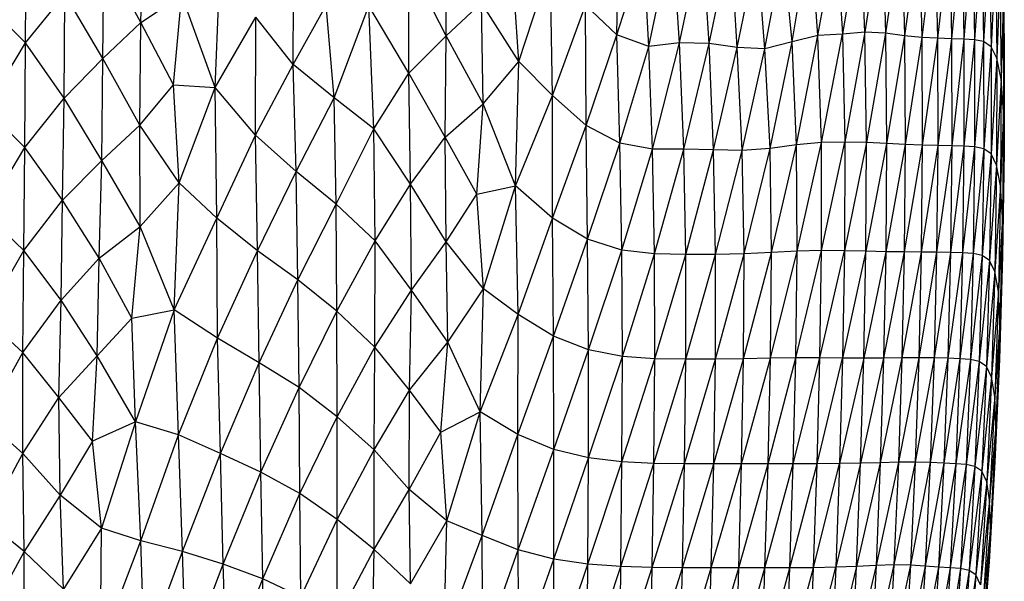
# Paper-space layout '_Posterior' of a CAD drawing. Header units: millimetres. Extents: x -187 to 213, y -209 to 424.
# Tile 12 of 26: x 13 to 124, y -82 to -19. Entities that reach past the tile are written whole.
import ezdxf

# ---------------------------------------------------------------- set-up
doc = ezdxf.new("R2010")
doc.units = ezdxf.units.MM

psp = doc.layouts.new('_Posterior')

# ---------------------------------------------------------------- linework, layer by layer
at = {"color": 7, "linetype": 'Continuous', "lineweight": 25}
for p, q in [((26.92, -18.81), (27.25, -7.66)), ((80.5, -20.22), (80.73, -6.85)), ((107.92, -7.66), (105.9, -20.13)), ((108.43, -19.92), (107.92, -7.66)), ((110.34, -7.35), (108.43, -19.92)), ((110.34, -7.35), (110.75, -20.01)), ((61.3, -20.32), (61.34, -8.47)), ((100.26, -21.01), (102.28, -8.32)), ((103.15, -20.3), (102.28, -8.32)), ((103.15, -20.3), (105.21, -8.59)), ((105.21, -8.59), (105.9, -20.13)), ((112.57, -7.99), (110.75, -20.01)), ((112.57, -7.99), (112.88, -20.33)), ((114.57, -8.31), (112.88, -20.33)), ((114.57, -8.31), (114.83, -20.51)), ((116.36, -8.48), (114.83, -20.51)), ((116.36, -8.48), (116.59, -20.6)), ((117.95, -8.59), (116.59, -20.6)), ((117.95, -8.59), (118.17, -20.65)), ((119.35, -8.66), (118.17, -20.65)), ((119.35, -8.66), (119.56, -20.69)), ((120.57, -8.73), (119.56, -20.69)), ((120.57, -8.73), (120.76, -20.76)), ((13.96, -21.11), (14.02, -9.22)), ((84.1, -21.51), (86.75, -9.06)), ((87.57, -21.11), (86.75, -9.06)), ((87.57, -21.11), (90.13, -9.06)), ((90.89, -21.2), (90.13, -9.06)), ((90.89, -21.2), (93.33, -9.56)), ((94.07, -21.63), (93.33, -9.56)), ((121.6, -8.93), (120.76, -20.76)), ((121.6, -8.93), (121.79, -20.98)), ((122.45, -9.5), (121.79, -20.98)), ((122.45, -9.5), (122.63, -21.56)), ((123.94, -9.38), (124.12, -21.39)), ((44.07, -23.54), (44.12, -10.86)), ((80.5, -20.22), (83.52, -10.73)), ((84.1, -21.51), (83.52, -10.73)), ((94.07, -21.63), (96.28, -10.72)), ((97.18, -21.78), (96.28, -10.72)), ((97.18, -21.78), (99.25, -10.66)), ((100.26, -21.01), (99.25, -10.66)), ((123.13, -10.77), (122.63, -21.56)), ((123.13, -10.77), (123.29, -22.85)), ((22.65, -22.88), (22.78, -11.26)), ((26.92, -18.81), (22.78, -11.26)), ((35.28, -26.13), (35.9, -11.88)), ((57.09, -24.53), (57.11, -12.16)), ((61.3, -20.32), (57.11, -12.16)), ((69.47, -23.2), (68.76, -12.31)), ((69.47, -23.2), (73.03, -12.33)), ((73.26, -27.06), (73.03, -12.33)), ((123.64, -13.12), (123.29, -22.85)), ((123.64, -13.12), (123.76, -25.19)), ((13.96, -21.11), (18.39, -15.65)), ((18.29, -27.36), (18.39, -15.65)), ((22.65, -22.88), (18.39, -15.65)), ((26.92, -18.81), (31.53, -15.75)), ((30.59, -25.85), (31.53, -15.75)), ((35.28, -26.13), (31.53, -15.75)), ((61.3, -20.32), (65.29, -16.62)), ((65.46, -28), (65.29, -16.62)), ((69.47, -23.2), (65.29, -16.62)), ((13.96, -21.11), (9.53, -16.65)), ((44.07, -23.54), (47.79, -16.87)), ((48.68, -27.29), (47.79, -16.87)), ((48.68, -27.29), (52.59, -16.95)), ((53.15, -30.81), (52.59, -16.95)), ((57.09, -24.53), (52.59, -16.95)), ((73.26, -27.06), (76.97, -16.89)), ((77.06, -30.42), (76.97, -16.89)), ((80.5, -20.22), (76.97, -16.89)), ((123.98, -16.83), (123.76, -25.19)), ((123.98, -16.83), (124.04, -28.83)), ((124.12, -21.39), (123.98, -16.83)), ((22.65, -22.88), (26.92, -18.81)), ((26.81, -30.38), (26.92, -18.81)), ((30.59, -25.85), (26.92, -18.81)), ((35.28, -26.13), (39.88, -18.22)), ((39.82, -31.52), (39.88, -18.22)), ((44.07, -23.54), (39.88, -18.22)), ((108.43, -19.92), (105.9, -20.13)), ((108.43, -19.92), (106.16, -32.29)), ((108.61, -32.32), (108.43, -19.92)), ((110.75, -20.01), (108.43, -19.92)), ((57.09, -24.53), (61.3, -20.32)), ((61.18, -31.75), (61.3, -20.32)), ((65.46, -28), (61.3, -20.32)), ((77.06, -30.42), (80.5, -20.22)), ((80.83, -32.42), (80.5, -20.22)), ((84.1, -21.51), (80.5, -20.22)), ((100.26, -21.01), (97.18, -21.78)), ((97.75, -33), (100.26, -21.01)), ((103.15, -20.3), (100.26, -21.01)), ((100.73, -32.61), (100.26, -21.01)), ((100.73, -32.61), (103.15, -20.3)), ((105.9, -20.13), (103.15, -20.3)), ((103.53, -32.33), (103.15, -20.3)), ((103.53, -32.33), (105.9, -20.13)), ((105.9, -20.13), (106.16, -32.29)), ((110.75, -20.01), (108.61, -32.32)), ((110.75, -20.01), (110.87, -32.44)), ((112.88, -20.33), (110.75, -20.01)), ((112.88, -20.33), (110.87, -32.44)), ((112.88, -20.33), (112.97, -32.57)), ((114.83, -20.51), (112.88, -20.33)), ((114.83, -20.51), (112.97, -32.57)), ((114.83, -20.51), (114.89, -32.65)), ((116.59, -20.6), (114.83, -20.51)), ((116.59, -20.6), (114.89, -32.65)), ((116.59, -20.6), (116.63, -32.69)), ((118.17, -20.65), (116.59, -20.6)), ((118.17, -20.65), (116.63, -32.69)), ((118.17, -20.65), (118.2, -32.71)), ((119.56, -20.69), (118.17, -20.65)), ((119.56, -20.69), (118.2, -32.71)), ((119.56, -20.69), (119.58, -32.74)), ((120.76, -20.76), (119.56, -20.69)), ((120.76, -20.76), (119.58, -32.74)), ((120.76, -20.76), (120.78, -32.81)), ((121.79, -20.98), (120.76, -20.76)), ((121.79, -20.98), (120.78, -32.81)), ((121.79, -20.98), (121.8, -33.03)), ((122.63, -21.56), (121.79, -20.98)), ((9.48, -28.55), (13.96, -21.11)), ((13.87, -32.88), (13.96, -21.11)), ((18.29, -27.36), (13.96, -21.11)), ((80.83, -32.42), (84.1, -21.51)), ((87.57, -21.11), (84.1, -21.51)), ((84.52, -33.08), (84.1, -21.51)), ((84.52, -33.08), (87.57, -21.11)), ((88.04, -33.07), (87.57, -21.11)), ((90.89, -21.2), (87.57, -21.11)), ((88.04, -33.07), (90.89, -21.2)), ((91.38, -33.16), (90.89, -21.2)), ((94.07, -21.63), (90.89, -21.2)), ((91.38, -33.16), (94.07, -21.63)), ((94.61, -33.23), (94.07, -21.63)), ((97.18, -21.78), (94.07, -21.63)), ((94.61, -33.23), (97.18, -21.78)), ((97.75, -33), (97.18, -21.78)), ((122.63, -21.56), (121.8, -33.03)), ((122.63, -21.56), (122.63, -33.62)), ((123.29, -22.85), (122.63, -21.56)), ((124.12, -21.39), (124.04, -28.83)), ((124.12, -21.39), (124.12, -33.3)), ((18.29, -27.36), (22.65, -22.88)), ((22.56, -34.38), (22.65, -22.88)), ((26.81, -30.38), (22.65, -22.88)), ((65.46, -28), (69.47, -23.2)), ((69.12, -37.21), (69.47, -23.2)), ((73.26, -27.06), (69.47, -23.2)), ((123.29, -22.85), (122.63, -33.62)), ((123.29, -22.85), (123.26, -34.89)), ((123.76, -25.19), (123.29, -22.85)), ((39.82, -31.52), (44.07, -23.54)), ((44.42, -35.59), (44.07, -23.54)), ((48.68, -27.29), (44.07, -23.54)), ((53.15, -30.81), (57.09, -24.53)), ((57.29, -37.01), (57.09, -24.53)), ((61.18, -31.75), (57.09, -24.53)), ((123.76, -25.19), (123.26, -34.89)), ((123.76, -25.19), (123.7, -37.2)), ((124.04, -28.83), (123.76, -25.19)), ((26.81, -30.38), (30.59, -25.85)), ((31.26, -36.88), (30.59, -25.85)), ((30.59, -25.85), (35.28, -26.13)), ((31.26, -36.88), (35.28, -26.13)), ((35.5, -40.86), (35.28, -26.13)), ((39.82, -31.52), (35.28, -26.13)), ((13.87, -32.88), (18.29, -27.36)), ((18.13, -38.82), (18.29, -27.36)), ((22.56, -34.38), (18.29, -27.36)), ((44.42, -35.59), (48.68, -27.29)), ((48.93, -39.28), (48.68, -27.29)), ((53.15, -30.81), (48.68, -27.29)), ((69.12, -37.21), (73.26, -27.06)), ((73.26, -40.86), (73.26, -27.06)), ((77.06, -30.42), (73.26, -27.06)), ((13.87, -32.88), (9.48, -28.55)), ((61.18, -31.75), (65.46, -28)), ((64.74, -38.14), (65.46, -28)), ((69.12, -37.21), (65.46, -28)), ((124.04, -28.83), (123.7, -37.2)), ((124.04, -28.83), (123.92, -40.75)), ((124.12, -33.3), (124.04, -28.83)), ((22.56, -34.38), (26.81, -30.38)), ((26.87, -41.78), (26.81, -30.38)), ((31.26, -36.88), (26.81, -30.38)), ((48.93, -39.28), (53.15, -30.81)), ((53.3, -43.42), (53.15, -30.81)), ((57.29, -37.01), (53.15, -30.81)), ((73.26, -40.86), (77.06, -30.42)), ((77.22, -43.22), (77.06, -30.42)), ((80.83, -32.42), (77.06, -30.42)), ((35.5, -40.86), (39.82, -31.52)), ((40.06, -44.52), (39.82, -31.52)), ((44.42, -35.59), (39.82, -31.52)), ((57.29, -37.01), (61.18, -31.75)), ((61.29, -43.52), (61.18, -31.75)), ((64.74, -38.14), (61.18, -31.75)), ((9.43, -40.36), (13.87, -32.88)), ((13.77, -44.51), (13.87, -32.88)), ((18.13, -38.82), (13.87, -32.88)), ((77.22, -43.22), (80.83, -32.42)), ((81.06, -44.44), (80.83, -32.42)), ((84.52, -33.08), (80.83, -32.42)), ((81.06, -44.44), (84.52, -33.08)), ((88.04, -33.07), (84.52, -33.08)), ((84.75, -44.86), (84.52, -33.08)), ((84.75, -44.86), (88.04, -33.07)), ((88.27, -44.93), (88.04, -33.07)), ((91.38, -33.16), (88.04, -33.07)), ((88.27, -44.93), (91.38, -33.16)), ((91.62, -44.95), (91.38, -33.16)), ((94.61, -33.23), (91.38, -33.16)), ((91.62, -44.95), (94.61, -33.23)), ((97.75, -33), (94.61, -33.23)), ((94.84, -44.88), (94.61, -33.23)), ((94.84, -44.88), (97.75, -33)), ((100.73, -32.61), (97.75, -33)), ((97.92, -44.72), (97.75, -33)), ((97.92, -44.72), (100.73, -32.61)), ((103.53, -32.33), (100.73, -32.61)), ((100.82, -44.56), (100.73, -32.61)), ((100.82, -44.56), (103.53, -32.33)), ((106.16, -32.29), (103.53, -32.33)), ((103.56, -44.49), (103.53, -32.33)), ((103.56, -44.49), (106.16, -32.29)), ((106.16, -32.29), (106.14, -44.52)), ((108.61, -32.32), (106.14, -44.52)), ((108.61, -32.32), (106.16, -32.29)), ((108.54, -44.58), (108.61, -32.32)), ((110.87, -32.44), (108.54, -44.58)), ((110.87, -32.44), (108.61, -32.32)), ((110.87, -32.44), (110.79, -44.63)), ((112.97, -32.57), (110.79, -44.63)), ((112.97, -32.57), (110.87, -32.44)), ((112.97, -32.57), (112.86, -44.66)), ((114.89, -32.65), (112.86, -44.66)), ((114.89, -32.65), (112.97, -32.57)), ((114.89, -32.65), (114.77, -44.68)), ((116.63, -32.69), (114.77, -44.68)), ((116.63, -32.69), (114.89, -32.65)), ((116.63, -32.69), (116.5, -44.69)), ((118.2, -32.71), (116.5, -44.69)), ((118.2, -32.71), (116.63, -32.69)), ((118.2, -32.71), (118.05, -44.71)), ((119.58, -32.74), (118.05, -44.71)), ((119.58, -32.74), (118.2, -32.71)), ((119.58, -32.74), (119.43, -44.74)), ((120.78, -32.81), (119.43, -44.74)), ((120.78, -32.81), (119.58, -32.74)), ((120.78, -32.81), (120.62, -44.82)), ((121.8, -33.03), (120.62, -44.82)), ((121.8, -33.03), (120.78, -32.81)), ((121.8, -33.03), (121.63, -45.04)), ((122.63, -33.62), (121.8, -33.03)), ((122.63, -33.62), (121.63, -45.04)), ((122.63, -33.62), (122.45, -45.62)), ((123.26, -34.89), (122.63, -33.62)), ((124.12, -33.3), (123.92, -40.75)), ((124.12, -33.3), (123.93, -45.09)), ((18.13, -38.82), (22.56, -34.38)), ((22.25, -45.34), (22.56, -34.38)), ((26.87, -41.78), (22.56, -34.38)), ((123.26, -34.89), (122.45, -45.62)), ((123.26, -34.89), (123.06, -46.87)), ((123.7, -37.2), (123.26, -34.89)), ((40.06, -44.52), (44.42, -35.59)), ((44.62, -47.8), (44.42, -35.59)), ((48.93, -39.28), (44.42, -35.59)), ((26.87, -41.78), (31.26, -36.88)), ((30.7, -51.17), (31.26, -36.88)), ((35.5, -40.86), (31.26, -36.88)), ((53.3, -43.42), (57.29, -37.01)), ((57.39, -48.97), (57.29, -37.01)), ((61.29, -43.52), (57.29, -37.01)), ((64.74, -38.14), (69.12, -37.21)), ((65.5, -48.79), (69.12, -37.21)), ((69.4, -51.69), (69.12, -37.21)), ((73.26, -40.86), (69.12, -37.21)), ((123.7, -37.2), (123.06, -46.87)), ((123.7, -37.2), (123.46, -49.12)), ((123.92, -40.75), (123.7, -37.2)), ((61.29, -43.52), (64.74, -38.14)), ((65.5, -48.79), (64.74, -38.14)), ((13.77, -44.51), (18.13, -38.82)), ((17.95, -50.1), (18.13, -38.82)), ((22.25, -45.34), (18.13, -38.82)), ((44.62, -47.8), (48.93, -39.28)), ((49.01, -51.34), (48.93, -39.28)), ((53.3, -43.42), (48.93, -39.28)), ((13.77, -44.51), (9.43, -40.36)), ((30.7, -51.17), (35.5, -40.86)), ((35.56, -54.38), (35.5, -40.86)), ((40.06, -44.52), (35.5, -40.86)), ((69.4, -51.69), (73.26, -40.86)), ((73.39, -54.14), (73.26, -40.86)), ((77.22, -43.22), (73.26, -40.86)), ((123.92, -40.75), (123.46, -49.12)), ((123.92, -40.75), (123.63, -52.56)), ((123.93, -45.09), (123.92, -40.75)), ((22.25, -45.34), (26.87, -41.78)), ((25.91, -52.1), (26.87, -41.78)), ((30.7, -51.17), (26.87, -41.78)), ((49.01, -51.34), (53.3, -43.42)), ((53.26, -55.36), (53.3, -43.42)), ((57.39, -48.97), (53.3, -43.42)), ((57.39, -48.97), (61.29, -43.52)), ((61.47, -54.8), (61.29, -43.52)), ((65.5, -48.79), (61.29, -43.52)), ((73.39, -54.14), (77.22, -43.22)), ((77.32, -55.66), (77.22, -43.22)), ((81.06, -44.44), (77.22, -43.22)), ((9.39, -52.05), (13.77, -44.51)), ((13.65, -55.98), (13.77, -44.51)), ((17.95, -50.1), (13.77, -44.51)), ((17.95, -50.1), (22.25, -45.34)), ((22.02, -56.35), (22.25, -45.34)), ((25.91, -52.1), (22.25, -45.34)), ((35.56, -54.38), (40.06, -44.52)), ((40.24, -57.13), (40.06, -44.52)), ((44.62, -47.8), (40.06, -44.52)), ((77.32, -55.66), (81.06, -44.44)), ((81.13, -56.41), (81.06, -44.44)), ((84.75, -44.86), (81.06, -44.44)), ((81.13, -56.41), (84.75, -44.86)), ((84.79, -56.68), (84.75, -44.86)), ((88.27, -44.93), (84.75, -44.86)), ((84.79, -56.68), (88.27, -44.93)), ((88.27, -56.74), (88.27, -44.93)), ((91.62, -44.95), (88.27, -44.93)), ((88.27, -56.74), (91.62, -44.95)), ((91.6, -56.74), (94.84, -44.88)), ((91.6, -56.74), (91.62, -44.95)), ((94.84, -44.88), (91.62, -44.95)), ((94.78, -56.69), (97.92, -44.72)), ((94.78, -56.69), (94.84, -44.88)), ((97.92, -44.72), (94.84, -44.88)), ((97.8, -56.63), (100.82, -44.56)), ((97.8, -56.63), (97.92, -44.72)), ((100.82, -44.56), (97.92, -44.72)), ((100.66, -56.59), (103.56, -44.49)), ((100.66, -56.59), (100.82, -44.56)), ((103.56, -44.49), (100.82, -44.56)), ((103.37, -56.59), (103.56, -44.49)), ((103.37, -56.59), (106.14, -44.52)), ((106.14, -44.52), (103.56, -44.49)), ((106.14, -44.52), (105.92, -56.61)), ((108.54, -44.58), (105.92, -56.61)), ((108.54, -44.58), (106.14, -44.52)), ((108.3, -56.61), (108.54, -44.58)), ((110.79, -44.63), (108.3, -56.61)), ((110.79, -44.63), (108.54, -44.58)), ((110.79, -44.63), (110.53, -56.6)), ((112.86, -44.66), (110.53, -56.6)), ((112.86, -44.66), (110.79, -44.63)), ((112.86, -44.66), (112.6, -56.58)), ((114.77, -44.68), (112.6, -56.58)), ((114.77, -44.68), (112.86, -44.66)), ((114.77, -44.68), (114.49, -56.58)), ((116.5, -44.69), (114.49, -56.58)), ((116.5, -44.69), (114.77, -44.68)), ((116.5, -44.69), (116.21, -56.59)), ((118.05, -44.71), (116.21, -56.59)), ((118.05, -44.71), (116.5, -44.69)), ((118.05, -44.71), (117.75, -56.62)), ((119.43, -44.74), (117.75, -56.62)), ((119.43, -44.74), (118.05, -44.71)), ((119.43, -44.74), (119.12, -56.67)), ((120.62, -44.82), (119.12, -56.67)), ((120.62, -44.82), (119.43, -44.74)), ((120.62, -44.82), (120.3, -56.75)), ((121.63, -45.04), (120.3, -56.75)), ((121.63, -45.04), (120.62, -44.82)), ((121.63, -45.04), (121.3, -56.98)), ((122.45, -45.62), (121.63, -45.04)), ((123.93, -45.09), (123.58, -56.77)), ((123.93, -45.09), (123.63, -52.56)), ((122.45, -45.62), (121.3, -56.98)), ((122.45, -45.62), (122.1, -57.54)), ((123.06, -46.87), (122.45, -45.62)), ((123.06, -46.87), (122.1, -57.54)), ((123.06, -46.87), (122.69, -58.76)), ((123.46, -49.12), (123.06, -46.87)), ((40.24, -57.13), (44.62, -47.8)), ((44.74, -59.92), (44.62, -47.8)), ((49.01, -51.34), (44.62, -47.8)), ((53.26, -55.36), (57.39, -48.97)), ((57.18, -60.2), (57.39, -48.97)), ((61.47, -54.8), (57.39, -48.97)), ((61.47, -54.8), (65.5, -48.79)), ((65.12, -62.64), (65.5, -48.79)), ((69.4, -51.69), (65.5, -48.79)), ((123.46, -49.12), (122.69, -58.76)), ((123.46, -49.12), (123.05, -60.93)), ((123.63, -52.56), (123.46, -49.12)), ((13.65, -55.98), (17.95, -50.1)), ((17.7, -61.05), (17.95, -50.1)), ((22.02, -56.35), (17.95, -50.1)), ((13.65, -55.98), (9.39, -52.05)), ((25.91, -52.1), (30.7, -51.17)), ((30.7, -51.17), (26.32, -63.78)), ((31.18, -65.25), (30.7, -51.17)), ((35.56, -54.38), (30.7, -51.17)), ((44.74, -59.92), (49.01, -51.34)), ((49.03, -63.21), (49.01, -51.34)), ((53.26, -55.36), (49.01, -51.34)), ((65.12, -62.64), (69.4, -51.69)), ((69.35, -65.21), (69.4, -51.69)), ((73.39, -54.14), (69.4, -51.69)), ((22.02, -56.35), (25.91, -52.1)), ((26.32, -63.78), (25.91, -52.1)), ((123.63, -52.56), (123.05, -60.93)), ((123.63, -52.56), (123.17, -64.23)), ((123.58, -56.77), (123.63, -52.56)), ((69.35, -65.21), (73.39, -54.14)), ((73.4, -66.89), (73.39, -54.14)), ((77.32, -55.66), (73.39, -54.14)), ((31.18, -65.25), (35.56, -54.38)), ((35.88, -67.35), (35.56, -54.38)), ((40.24, -57.13), (35.56, -54.38)), ((49.03, -63.21), (53.26, -55.36)), ((53.2, -66.95), (53.26, -55.36)), ((57.18, -60.2), (53.26, -55.36)), ((57.18, -60.2), (61.47, -54.8)), ((60.68, -64.95), (61.47, -54.8)), ((65.12, -62.64), (61.47, -54.8)), ((9.42, -63.61), (13.65, -55.98)), ((17.7, -61.05), (13.65, -55.98)), ((13.66, -67.34), (13.65, -55.98)), ((17.7, -61.05), (22.02, -56.35)), ((21.5, -65.95), (22.02, -56.35)), ((26.32, -63.78), (22.02, -56.35)), ((73.4, -66.89), (77.32, -55.66)), ((77.31, -67.85), (77.32, -55.66)), ((77.31, -67.85), (81.13, -56.41)), ((81.13, -56.41), (77.32, -55.66)), ((81.08, -68.29), (81.13, -56.41)), ((84.79, -56.68), (81.13, -56.41)), ((35.88, -67.35), (40.24, -57.13)), ((40.44, -69.44), (40.24, -57.13)), ((44.74, -59.92), (40.24, -57.13)), ((81.08, -68.29), (84.79, -56.68)), ((84.68, -68.46), (84.79, -56.68)), ((84.68, -68.46), (88.27, -56.74)), ((88.27, -56.74), (84.79, -56.68)), ((88.12, -68.51), (88.27, -56.74)), ((88.12, -68.51), (91.6, -56.74)), ((91.6, -56.74), (88.27, -56.74)), ((91.41, -68.52), (94.78, -56.69)), ((91.41, -68.52), (91.6, -56.74)), ((94.78, -56.69), (91.6, -56.74)), ((94.55, -68.51), (97.8, -56.63)), ((94.55, -68.51), (94.78, -56.69)), ((97.8, -56.63), (94.78, -56.69)), ((97.53, -68.5), (100.66, -56.59)), ((97.53, -68.5), (97.8, -56.63)), ((100.66, -56.59), (97.8, -56.63)), ((100.36, -68.5), (100.66, -56.59)), ((100.36, -68.5), (103.37, -56.59)), ((103.37, -56.59), (100.66, -56.59)), ((103.04, -68.49), (103.37, -56.59)), ((103.04, -68.49), (105.92, -56.61)), ((105.92, -56.61), (103.37, -56.59)), ((105.92, -56.61), (105.57, -68.48)), ((108.3, -56.61), (105.57, -68.48)), ((108.3, -56.61), (105.92, -56.61)), ((110.53, -56.6), (107.94, -68.43)), ((107.94, -68.43), (108.3, -56.61)), ((110.53, -56.6), (108.3, -56.61)), ((112.6, -56.58), (110.16, -68.38)), ((110.53, -56.6), (110.16, -68.38)), ((112.6, -56.58), (110.53, -56.6)), ((112.6, -56.58), (112.2, -68.33)), ((114.49, -56.58), (112.2, -68.33)), ((114.49, -56.58), (112.6, -56.58)), ((114.49, -56.58), (114.08, -68.33)), ((116.21, -56.59), (114.08, -68.33)), ((116.21, -56.59), (114.49, -56.58)), ((116.21, -56.59), (115.77, -68.37)), ((117.75, -56.62), (115.77, -68.37)), ((117.75, -56.62), (116.21, -56.59)), ((117.75, -56.62), (117.3, -68.43)), ((119.12, -56.67), (117.3, -68.43)), ((119.12, -56.67), (117.75, -56.62)), ((119.12, -56.67), (118.65, -68.5)), ((120.3, -56.75), (118.65, -68.5)), ((120.3, -56.75), (119.12, -56.67)), ((120.3, -56.75), (119.82, -68.59)), ((121.3, -56.98), (119.82, -68.59)), ((121.3, -56.98), (120.3, -56.75)), ((121.3, -56.98), (120.8, -68.8)), ((122.1, -57.54), (120.8, -68.8)), ((122.1, -57.54), (121.3, -56.98)), ((122.1, -57.54), (121.58, -69.35)), ((122.69, -58.76), (122.1, -57.54)), ((123.58, -56.77), (123.06, -68.28)), ((123.58, -56.77), (123.17, -64.23)), ((122.69, -58.76), (121.58, -69.35)), ((122.69, -58.76), (122.14, -70.52)), ((123.05, -60.93), (122.69, -58.76)), ((40.44, -69.44), (44.74, -59.92)), ((44.84, -71.84), (44.74, -59.92)), ((49.03, -63.21), (44.74, -59.92)), ((53.2, -66.95), (57.18, -60.2)), ((57.15, -71.41), (57.18, -60.2)), ((60.68, -64.95), (57.18, -60.2)), ((123.05, -60.93), (122.14, -70.52)), ((123.05, -60.93), (122.47, -72.59)), ((123.17, -64.23), (123.05, -60.93)), ((13.66, -67.34), (17.7, -61.05)), ((17.86, -72.02), (17.7, -61.05)), ((21.5, -65.95), (17.7, -61.05)), ((60.68, -64.95), (65.12, -62.64)), ((61.39, -74.91), (65.12, -62.64)), ((65.36, -76.58), (65.12, -62.64)), ((69.35, -65.21), (65.12, -62.64)), ((13.66, -67.34), (9.42, -63.61)), ((26.32, -63.78), (21.5, -65.95)), ((26.32, -63.78), (22.49, -75.74)), ((26.95, -77.17), (26.32, -63.78)), ((31.18, -65.25), (26.32, -63.78)), ((44.84, -71.84), (49.03, -63.21)), ((49.04, -74.79), (49.03, -63.21)), ((53.2, -66.95), (49.03, -63.21)), ((123.17, -64.23), (122.47, -72.59)), ((123.17, -64.23), (122.55, -75.71)), ((123.06, -68.28), (123.17, -64.23)), ((26.95, -77.17), (31.18, -65.25)), ((31.61, -78.39), (31.18, -65.25)), ((35.88, -67.35), (31.18, -65.25)), ((57.15, -71.41), (60.68, -64.95)), ((61.39, -74.91), (60.68, -64.95)), ((65.36, -76.58), (69.35, -65.21)), ((69.41, -78.18), (69.35, -65.21)), ((73.4, -66.89), (69.35, -65.21)), ((21.5, -65.95), (17.86, -72.02)), ((22.49, -75.74), (21.5, -65.95)), ((9.54, -74.95), (13.66, -67.34)), ((17.86, -72.02), (13.66, -67.34)), ((13.81, -78.37), (13.66, -67.34)), ((31.61, -78.39), (35.88, -67.35)), ((36.2, -79.82), (35.88, -67.35)), ((40.44, -69.44), (35.88, -67.35)), ((49.04, -74.79), (53.2, -66.95)), ((53.18, -78.15), (53.2, -66.95)), ((57.15, -71.41), (53.2, -66.95)), ((69.41, -78.18), (73.4, -66.89)), ((73.4, -79.23), (73.4, -66.89)), ((77.31, -67.85), (73.4, -66.89)), ((73.4, -79.23), (77.31, -67.85)), ((77.25, -79.8), (77.31, -67.85)), ((77.25, -79.8), (81.08, -68.29)), ((81.08, -68.29), (77.31, -67.85)), ((80.95, -80.06), (81.08, -68.29)), ((80.95, -80.06), (84.68, -68.46)), ((84.68, -68.46), (81.08, -68.29)), ((84.49, -80.16), (84.68, -68.46)), ((84.49, -80.16), (88.12, -68.51)), ((88.12, -68.51), (84.68, -68.46)), ((87.89, -80.2), (88.12, -68.51)), ((87.89, -80.2), (91.41, -68.52)), ((91.41, -68.52), (88.12, -68.51)), ((91.13, -80.22), (94.55, -68.51)), ((91.13, -80.22), (91.41, -68.52)), ((94.55, -68.51), (91.41, -68.52)), ((94.23, -80.22), (97.53, -68.5)), ((94.23, -80.22), (94.55, -68.51)), ((97.53, -68.5), (94.55, -68.51)), ((97.18, -80.23), (97.53, -68.5)), ((97.18, -80.23), (100.36, -68.5)), ((100.36, -68.5), (97.53, -68.5)), ((99.98, -80.22), (103.04, -68.49)), ((99.98, -80.22), (100.36, -68.5)), ((103.04, -68.49), (100.36, -68.5)), ((102.64, -80.21), (105.57, -68.48)), ((102.64, -80.21), (103.04, -68.49)), ((105.57, -68.48), (103.04, -68.49)), ((107.94, -68.43), (105.14, -80.15)), ((105.57, -68.48), (105.14, -80.15)), ((107.94, -68.43), (105.57, -68.48)), ((110.16, -68.38), (107.49, -80.05)), ((107.49, -80.05), (107.94, -68.43)), ((110.16, -68.38), (107.94, -68.43)), ((112.2, -68.33), (109.68, -79.94)), ((110.16, -68.38), (109.68, -79.94)), ((112.2, -68.33), (110.16, -68.38)), ((112.2, -68.33), (111.7, -79.89)), ((114.08, -68.33), (111.7, -79.89)), ((114.08, -68.33), (112.2, -68.33)), ((114.08, -68.33), (113.55, -79.93)), ((115.77, -68.37), (113.55, -79.93)), ((115.77, -68.37), (114.08, -68.33)), ((115.77, -68.37), (115.21, -80.04)), ((117.3, -68.43), (115.21, -80.04)), ((117.3, -68.43), (115.77, -68.37)), ((117.3, -68.43), (116.71, -80.14)), ((118.65, -68.5), (116.71, -80.14)), ((118.65, -68.5), (117.3, -68.43)), ((118.65, -68.5), (118.03, -80.21)), ((119.82, -68.59), (118.03, -80.21)), ((119.82, -68.59), (118.65, -68.5)), ((119.82, -68.59), (119.19, -80.3)), ((120.8, -68.8), (119.82, -68.59)), ((123.06, -68.28), (122.4, -79.53)), ((123.06, -68.28), (122.55, -75.71)), ((36.2, -79.82), (40.44, -69.44)), ((40.66, -81.44), (40.44, -69.44)), ((44.84, -71.84), (40.44, -69.44)), ((120.8, -68.8), (119.19, -80.3)), ((120.8, -68.8), (120.15, -80.5)), ((121.58, -69.35), (120.15, -80.5)), ((121.58, -69.35), (120.8, -68.8)), ((121.58, -69.35), (120.91, -81.02)), ((122.14, -70.52), (121.58, -69.35)), ((122.14, -70.52), (120.91, -81.02)), ((122.14, -70.52), (121.44, -82.13)), ((122.47, -72.59), (122.14, -70.52)), ((17.86, -72.02), (13.81, -78.37)), ((22.49, -75.74), (17.86, -72.02)), ((18.23, -82.62), (17.86, -72.02)), ((40.66, -81.44), (44.84, -71.84)), ((44.93, -83.47), (44.84, -71.84)), ((49.04, -74.79), (44.84, -71.84)), ((53.18, -78.15), (57.15, -71.41)), ((57.29, -82.03), (57.15, -71.41)), ((61.39, -74.91), (57.15, -71.41)), ((122.47, -72.59), (121.44, -82.13)), ((122.47, -72.59), (121.74, -84.07)), ((122.55, -75.71), (122.47, -72.59)), ((13.81, -78.37), (9.54, -74.95)), ((44.93, -83.47), (49.04, -74.79)), ((49.04, -86.02), (49.04, -74.79)), ((53.18, -78.15), (49.04, -74.79)), ((57.29, -82.03), (61.39, -74.91)), ((61.06, -88.17), (61.39, -74.91)), ((65.36, -76.58), (61.39, -74.91)), ((22.49, -75.74), (18.23, -82.62)), ((22.39, -89.1), (22.49, -75.74)), ((26.95, -77.17), (22.49, -75.74)), ((122.55, -75.71), (121.74, -84.07)), ((122.55, -75.71), (121.78, -86.97)), ((122.4, -79.53), (122.55, -75.71)), ((22.39, -89.1), (26.95, -77.17)), ((31.61, -78.39), (26.95, -77.17)), ((27.35, -89.9), (26.95, -77.17)), ((61.06, -88.17), (65.36, -76.58)), ((65.38, -89.55), (65.36, -76.58)), ((69.41, -78.18), (65.36, -76.58)), ((13.81, -78.37), (9.67, -85.97)), ((18.23, -82.62), (13.81, -78.37)), ((13.81, -88.88), (13.81, -78.37)), ((27.35, -89.9), (31.61, -78.39)), ((32.05, -90.78), (31.61, -78.39)), ((36.2, -79.82), (31.61, -78.39)), ((49.04, -86.02), (53.18, -78.15)), ((53, -88.81), (53.18, -78.15)), ((57.29, -82.03), (53.18, -78.15)), ((65.38, -89.55), (69.41, -78.18)), ((69.47, -90.56), (69.41, -78.18)), ((73.4, -79.23), (69.41, -78.18)), ((69.47, -90.56), (73.4, -79.23)), ((73.4, -91.19), (73.4, -79.23)), ((77.25, -79.8), (73.4, -79.23)), ((122.4, -79.53), (121.58, -90.59)), ((122.4, -79.53), (121.78, -86.97)), ((32.05, -90.78), (36.2, -79.82)), ((36.56, -91.82), (36.2, -79.82)), ((40.66, -81.44), (36.2, -79.82)), ((73.4, -91.19), (77.25, -79.8)), ((77.18, -91.52), (77.25, -79.8)), ((77.18, -91.52), (80.95, -80.06)), ((80.95, -80.06), (77.25, -79.8)), ((80.82, -91.67), (80.95, -80.06)), ((80.82, -91.67), (84.49, -80.16)), ((84.49, -80.16), (80.95, -80.06)), ((84.3, -91.73), (84.49, -80.16)), ((84.3, -91.73), (87.89, -80.2)), ((87.89, -80.2), (84.49, -80.16)), ((87.64, -91.75), (87.89, -80.2)), ((87.64, -91.75), (91.13, -80.22)), ((91.13, -80.22), (87.89, -80.2)), ((90.83, -91.77), (91.13, -80.22)), ((90.83, -91.77), (94.23, -80.22)), ((94.23, -80.22), (91.13, -80.22)), ((93.89, -91.78), (94.23, -80.22)), ((93.89, -91.78), (97.18, -80.23)), ((97.18, -80.23), (94.23, -80.22)), ((96.81, -91.78), (99.98, -80.22)), ((96.81, -91.78), (97.18, -80.23)), ((99.98, -80.22), (97.18, -80.23)), ((99.58, -91.77), (102.64, -80.21)), ((99.58, -91.77), (99.98, -80.22)), ((102.64, -80.21), (99.98, -80.22)), ((102.19, -91.74), (105.14, -80.15)), ((102.19, -91.74), (102.64, -80.21)), ((105.14, -80.15), (102.64, -80.21)), ((107.49, -80.05), (104.66, -91.64)), ((105.14, -80.15), (104.66, -91.64)), ((107.49, -80.05), (105.14, -80.15)), ((109.68, -79.94), (106.98, -91.44)), ((106.98, -91.44), (107.49, -80.05)), ((109.68, -79.94), (107.49, -80.05)), ((111.7, -79.89), (109.14, -91.26)), ((109.68, -79.94), (109.14, -91.26)), ((111.7, -79.89), (109.68, -79.94)), ((111.7, -79.89), (111.11, -91.25)), ((113.55, -79.93), (111.11, -91.25)), ((113.55, -79.93), (111.7, -79.89)), ((113.55, -79.93), (112.9, -91.42)), ((115.21, -80.04), (112.9, -91.42)), ((115.21, -80.04), (113.55, -79.93)), ((115.21, -80.04), (114.52, -91.61)), ((116.71, -80.14), (114.52, -91.61)), ((116.71, -80.14), (115.21, -80.04)), ((116.71, -80.14), (115.98, -91.72)), ((118.03, -80.21), (115.98, -91.72)), ((118.03, -80.21), (116.71, -80.14)), ((118.03, -80.21), (117.29, -91.78)), ((119.19, -80.3), (117.29, -91.78)), ((119.19, -80.3), (118.03, -80.21)), ((119.19, -80.3), (118.42, -91.85)), ((120.15, -80.5), (118.42, -91.85)), ((120.15, -80.5), (119.19, -80.3)), ((120.15, -80.5), (119.36, -92.04)), ((120.91, -81.02), (120.15, -80.5)), ((36.56, -91.82), (40.66, -81.44)), ((40.9, -93.11), (40.66, -81.44)), ((44.93, -83.47), (40.66, -81.44)), ((120.91, -81.02), (119.36, -92.04)), ((120.91, -81.02), (120.1, -92.53)), ((121.44, -82.13), (120.91, -81.02))]:
    psp.add_line(p, q, dxfattribs=at)

doc.saveas('drawing.dxf')
